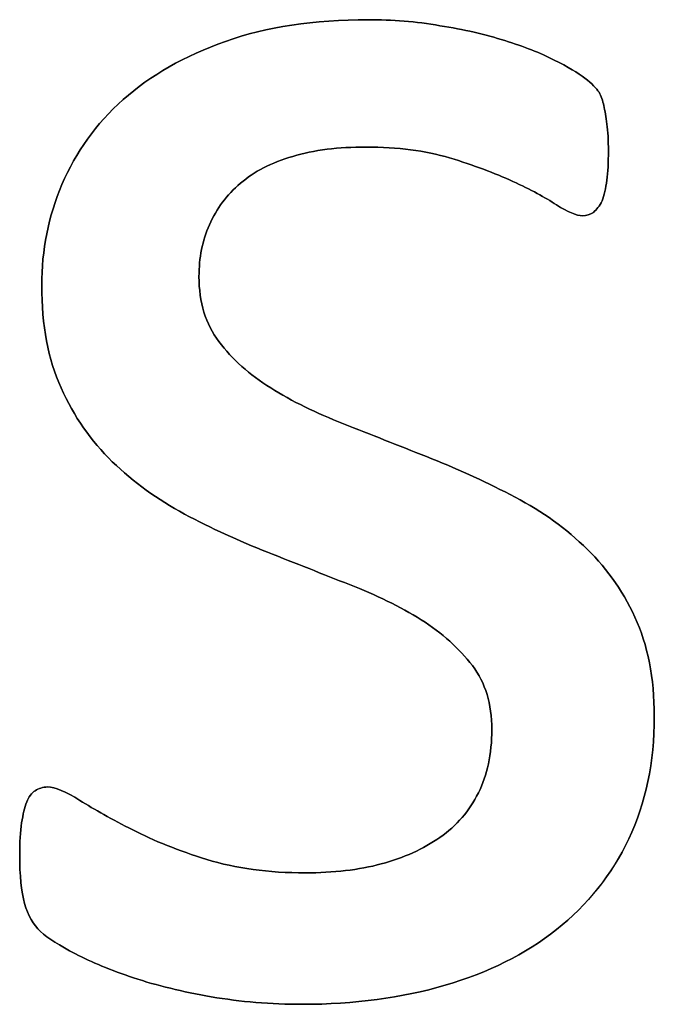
# Model space of a CAD drawing. Header units: inches. Extents: x 0 to 17820, y -10 to 12600.
# Tile 87 of 256: x 2039 to 2088, y 11907 to 11983. Entities that reach past the tile are written whole.
import ezdxf

# ---------------------------------------------------------------- set-up
doc = ezdxf.new("R2010")
doc.units = ezdxf.units.IN
doc.layers.add('254', color=7, linetype='Continuous', true_color=0xffffff)

msp = doc.modelspace()

# ---------------------------------------------------------------- linework, layer by layer
at = {"layer": '254', "color": 150, "linetype": 'Continuous', "lineweight": 25}
msp.add_open_spline([(2086.427, 11919.631), (2087.737, 11922.395), (2088.401, 11925.54), (2088.401, 11932.06), (2087.881, 11934.628), (2085.904, 11938.933), (2084.563, 11940.774), (2082.919, 11942.303), (2081.274, 11943.861), (2079.399, 11945.159), (2077.264, 11946.227), (2075.158, 11947.323), (2072.994, 11948.304), (2068.633, 11950.025), (2066.473, 11950.872), (2064.396, 11951.708), (2062.29, 11952.516), (2060.415, 11953.439), (2058.77, 11954.478), (2057.126, 11955.488), (2055.798, 11956.7), (2054.76, 11958.056), (2053.75, 11959.412), (2053.231, 11961.085), (2053.231, 11964.518), (2053.49, 11965.846), (2054.587, 11968.327), (2055.366, 11969.394), (2056.433, 11970.289), (2057.472, 11971.183), (2058.828, 11971.876), (2062.117, 11972.857), (2063.992, 11973.087), (2068.58, 11973.087), (2070.715, 11972.799), (2072.59, 11972.251), (2074.437, 11971.674), (2076.081, 11971.068), (2078.851, 11969.798), (2079.976, 11969.192), (2080.842, 11968.615), (2081.736, 11968.067), (2082.4, 11967.779), (2083.15, 11967.779), (2083.438, 11967.865), (2083.698, 11968.038), (2083.958, 11968.24), (2084.16, 11968.529), (2084.362, 11968.933), (2084.535, 11969.337), (2084.65, 11969.885), (2084.823, 11971.154), (2084.852, 11971.905), (2084.852, 11973.607), (2084.823, 11974.299), (2084.646, 11975.424), (2084.592, 11975.886), (2084.506, 11976.29), (2084.419, 11976.665), (2084.304, 11977.011), (2084.131, 11977.329), (2083.929, 11977.617), (2083.583, 11977.992), (2083.034, 11978.396), (2082.515, 11978.8), (2081.707, 11979.291), (2080.668, 11979.81), (2079.601, 11980.358), (2078.332, 11980.849), (2075.362, 11981.78), (2073.686, 11982.176), (2071.84, 11982.464), (2069.993, 11982.782), (2068.147, 11982.926), (2062.117, 11982.926), (2058.424, 11982.378), (2052.109, 11980.118), (2049.48, 11978.627), (2045.267, 11974.876), (2043.709, 11972.684), (2042.642, 11970.202), (2041.603, 11967.721), (2041.084, 11965.124), (2041.084, 11959.325), (2041.574, 11956.671), (2042.584, 11954.478), (2043.565, 11952.257), (2044.892, 11950.381), (2046.537, 11948.765), (2048.181, 11947.179), (2050.028, 11945.851), (2052.105, 11944.726), (2054.183, 11943.63), (2056.318, 11942.649), (2060.678, 11940.928), (2062.809, 11940.081), (2064.858, 11939.273), (2066.906, 11938.494), (2068.753, 11937.571), (2070.397, 11936.561), (2072.013, 11935.523), (2073.34, 11934.34), (2075.36, 11931.685), (2075.85, 11930.041), (2075.85, 11926.175), (2075.504, 11924.559), (2074.119, 11921.789), (2073.138, 11920.635), (2071.84, 11919.741), (2070.57, 11918.846), (2069.041, 11918.154), (2065.579, 11917.231), (2063.617, 11917), (2058.597, 11917), (2056.058, 11917.346), (2051.641, 11918.723), (2049.739, 11919.481), (2048.124, 11920.318), (2046.508, 11921.126), (2045.152, 11921.905), (2044.027, 11922.597), (2042.93, 11923.289), (2042.094, 11923.636), (2041.171, 11923.636), (2040.853, 11923.52), (2040.565, 11923.347), (2040.305, 11923.174), (2040.074, 11922.885), (2039.93, 11922.482), (2039.757, 11922.049), (2039.641, 11921.529), (2039.526, 11920.866), (2039.439, 11920.173), (2039.382, 11919.366), (2039.382, 11916.798), (2039.497, 11915.557), (2040.016, 11913.711), (2040.42, 11912.989), (2041.574, 11911.951), (2042.469, 11911.374), (2043.681, 11910.739), (2044.921, 11910.104), (2046.422, 11909.469), (2048.181, 11908.892), (2049.97, 11908.287), (2051.961, 11907.825), (2054.183, 11907.421), (2056.433, 11907.046), (2058.77, 11906.844), (2065.233, 11906.844), (2068.897, 11907.334), (2075.564, 11909.289), (2078.447, 11910.71), (2083.254, 11914.533), (2085.112, 11916.855), (2086.427, 11919.631)], degree=3, knots=[0, 0, 0, 0, 0.026597, 0.026597, 0.048869, 0.048869, 0.071505, 0.071505, 0.071505, 0.091676, 0.091676, 0.091676, 0.112421, 0.112421, 0.132929, 0.132929, 0.132929, 0.151323, 0.151323, 0.151323, 0.167151, 0.167151, 0.167151, 0.182794, 0.182794, 0.194129, 0.194129, 0.205464, 0.205464, 0.205464, 0.218785, 0.218785, 0.232106, 0.232106, 0.247025, 0.247025, 0.247025, 0.261741, 0.261741, 0.276457, 0.276457, 0.276457, 0.282786, 0.282786, 0.286742, 0.286742, 0.286742, 0.289977, 0.289977, 0.289977, 0.294687, 0.294687, 0.299396, 0.299396, 0.303949, 0.303949, 0.308735, 0.308735, 0.308735, 0.311899, 0.311899, 0.311899, 0.316287, 0.316287, 0.316287, 0.324169, 0.324169, 0.324169, 0.335873, 0.335873, 0.347785, 0.347785, 0.347785, 0.363552, 0.363552, 0.399272, 0.399272, 0.435284, 0.435284, 0.471295, 0.471295, 0.471295, 0.495413, 0.495413, 0.522324, 0.522324, 0.522324, 0.54343, 0.54343, 0.54343, 0.564268, 0.564268, 0.564268, 0.585564, 0.585564, 0.606619, 0.606619, 0.606619, 0.625285, 0.625285, 0.625285, 0.641419, 0.641419, 0.657554, 0.657554, 0.673214, 0.673214, 0.688874, 0.688874, 0.688874, 0.704028, 0.704028, 0.719183, 0.719183, 0.739187, 0.739187, 0.758954, 0.758954, 0.758954, 0.773082, 0.773082, 0.773082, 0.78127, 0.78127, 0.786872, 0.786872, 0.786872, 0.790171, 0.790171, 0.790171, 0.795213, 0.795213, 0.795213, 0.802729, 0.802729, 0.814887, 0.814887, 0.827045, 0.827045, 0.839203, 0.839203, 0.839203, 0.854056, 0.854056, 0.854056, 0.872919, 0.872919, 0.872919, 0.894488, 0.894488, 0.929759, 0.929759, 0.96475, 0.96475, 1, 1, 1, 1], dxfattribs=at)
at = {"layer": '254', "color": 2, "linetype": 'Continuous', "lineweight": 25}
for points, knots in [([(2071.84, 11982.464), (2069.993, 11982.782), (2068.147, 11982.926), (2062.117, 11982.926), (2058.424, 11982.378), (2052.109, 11980.118), (2049.48, 11978.627), (2045.267, 11974.876), (2043.709, 11972.684), (2042.642, 11970.202)], [0, 0, 0, 0, 0.127653, 0.127653, 0.416866, 0.416866, 0.708433, 0.708433, 1, 1, 1, 1]), ([(2080.668, 11979.81), (2079.601, 11980.358), (2078.332, 11980.849), (2075.362, 11981.78), (2073.686, 11982.176), (2071.84, 11982.464)], [0, 0, 0, 0, 0.495573, 0.495573, 1, 1, 1, 1]), ([(2084.362, 11968.933), (2084.535, 11969.337), (2084.65, 11969.885), (2084.823, 11971.154), (2084.852, 11971.905), (2084.852, 11973.607), (2084.823, 11974.299), (2084.646, 11975.424), (2084.592, 11975.886), (2084.506, 11976.29)], [0, 0, 0, 0, 0.251067, 0.251067, 0.502134, 0.502134, 0.744832, 0.744832, 1, 1, 1, 1]), ([(2056.433, 11970.289), (2057.472, 11971.183), (2058.828, 11971.876), (2062.117, 11972.857), (2063.992, 11973.087), (2068.58, 11973.087), (2070.715, 11972.799), (2072.59, 11972.251)], [0, 0, 0, 0, 0.320513, 0.320513, 0.641026, 0.641026, 1, 1, 1, 1]), ([(2072.59, 11972.251), (2074.437, 11971.674), (2076.081, 11971.068), (2078.851, 11969.798), (2079.976, 11969.192), (2080.842, 11968.615)], [0, 0, 0, 0, 0.5, 0.5, 1, 1, 1, 1]), ([(2042.642, 11970.202), (2041.603, 11967.721), (2041.084, 11965.124), (2041.084, 11959.325), (2041.574, 11956.671), (2042.584, 11954.478)], [0, 0, 0, 0, 0.472637, 0.472637, 1, 1, 1, 1]), ([(2054.76, 11958.056), (2053.75, 11959.412), (2053.231, 11961.085), (2053.231, 11964.518), (2053.49, 11965.846), (2054.587, 11968.327), (2055.366, 11969.394), (2056.433, 11970.289)], [0, 0, 0, 0, 0.408284, 0.408284, 0.704142, 0.704142, 1, 1, 1, 1]), ([(2080.842, 11968.615), (2081.736, 11968.067), (2082.4, 11967.779), (2083.15, 11967.779), (2083.438, 11967.865), (2083.698, 11968.038)], [0, 0, 0, 0, 0.615385, 0.615385, 1, 1, 1, 1]), ([(2077.264, 11946.227), (2075.158, 11947.323), (2072.994, 11948.304), (2068.633, 11950.025), (2066.473, 11950.872), (2064.396, 11951.708)], [0, 0, 0, 0, 0.50286, 0.50286, 1, 1, 1, 1]), ([(2052.105, 11944.726), (2054.183, 11943.63), (2056.318, 11942.649), (2060.678, 11940.928), (2062.809, 11940.081), (2064.858, 11939.273)], [0, 0, 0, 0, 0.50286, 0.50286, 1, 1, 1, 1]), ([(2086.439, 11919.625), (2087.737, 11922.395), (2088.401, 11925.54), (2088.401, 11932.06), (2087.881, 11934.628), (2085.904, 11938.933), (2084.563, 11940.774), (2082.919, 11942.303)], [0, 0, 0, 0, 0.371962, 0.371962, 0.683442, 0.683442, 1, 1, 1, 1]), ([(2070.397, 11936.561), (2072.013, 11935.523), (2073.34, 11934.34), (2075.36, 11931.685), (2075.85, 11930.041), (2075.85, 11926.175), (2075.504, 11924.559), (2074.119, 11921.789), (2073.138, 11920.635), (2071.84, 11919.741)], [0, 0, 0, 0, 0.253731, 0.253731, 0.507463, 0.507463, 0.753731, 0.753731, 1, 1, 1, 1]), ([(2044.027, 11922.597), (2042.93, 11923.289), (2042.094, 11923.636), (2041.171, 11923.636), (2040.853, 11923.52), (2040.565, 11923.347)], [0, 0, 0, 0, 0.59375, 0.59375, 1, 1, 1, 1]), ([(2039.526, 11920.866), (2039.439, 11920.173), (2039.382, 11919.366), (2039.382, 11916.798), (2039.497, 11915.557), (2040.016, 11913.711), (2040.42, 11912.989), (2041.574, 11911.951), (2042.469, 11911.374), (2043.681, 11910.739)], [0, 0, 0, 0, 0.170854, 0.170854, 0.447236, 0.447236, 0.723618, 0.723618, 1, 1, 1, 1]), ([(2071.84, 11919.741), (2070.57, 11918.846), (2069.041, 11918.154), (2065.579, 11917.231), (2063.617, 11917), (2058.597, 11917), (2056.058, 11917.346), (2051.641, 11918.723), (2049.739, 11919.481), (2048.124, 11920.318)], [0, 0, 0, 0, 0.216245, 0.216245, 0.43249, 0.43249, 0.717933, 0.717933, 1, 1, 1, 1]), ([(2054.183, 11907.421), (2056.433, 11907.046), (2058.77, 11906.844), (2065.233, 11906.844), (2068.897, 11907.334), (2075.564, 11909.289), (2078.447, 11910.71), (2083.254, 11914.533), (2085.112, 11916.855), (2086.439, 11919.625)], [0, 0, 0, 0, 0.169724, 0.169724, 0.447272, 0.447272, 0.722617, 0.722617, 1, 1, 1, 1])]:
    msp.add_open_spline(points, degree=3, knots=knots, dxfattribs=at)
for points in [[(2083.034, 11978.396), (2082.515, 11978.8), (2081.707, 11979.291), (2080.668, 11979.81)], [(2084.131, 11977.329), (2083.929, 11977.617), (2083.583, 11977.992), (2083.034, 11978.396)], [(2084.506, 11976.29), (2084.419, 11976.665), (2084.304, 11977.011), (2084.131, 11977.329)], [(2083.698, 11968.038), (2083.958, 11968.24), (2084.16, 11968.529), (2084.362, 11968.933)], [(2058.77, 11954.478), (2057.126, 11955.488), (2055.798, 11956.7), (2054.76, 11958.056)], [(2042.584, 11954.478), (2043.565, 11952.257), (2044.892, 11950.381), (2046.537, 11948.765)], [(2064.396, 11951.708), (2062.29, 11952.516), (2060.415, 11953.439), (2058.77, 11954.478)], [(2046.537, 11948.765), (2048.181, 11947.179), (2050.028, 11945.851), (2052.105, 11944.726)], [(2082.919, 11942.303), (2081.274, 11943.861), (2079.399, 11945.159), (2077.264, 11946.227)], [(2064.858, 11939.273), (2066.906, 11938.494), (2068.753, 11937.571), (2070.397, 11936.561)], [(2040.565, 11923.347), (2040.305, 11923.174), (2040.074, 11922.885), (2039.93, 11922.482)], [(2039.93, 11922.482), (2039.757, 11922.049), (2039.641, 11921.529), (2039.526, 11920.866)], [(2048.124, 11920.318), (2046.508, 11921.126), (2045.152, 11921.905), (2044.027, 11922.597)], [(2043.681, 11910.739), (2044.921, 11910.104), (2046.422, 11909.469), (2048.181, 11908.892)], [(2048.181, 11908.892), (2049.97, 11908.287), (2051.961, 11907.825), (2054.183, 11907.421)]]:
    msp.add_open_spline(points, degree=3, dxfattribs=at)

doc.saveas('drawing.dxf')
